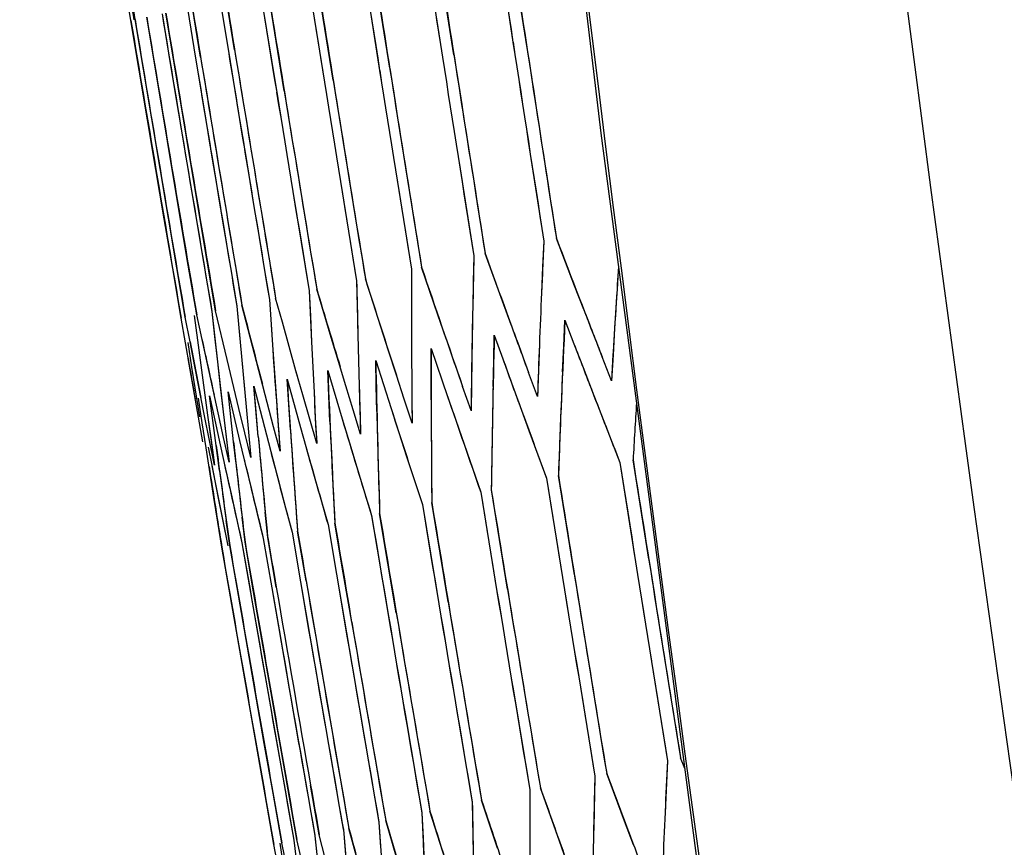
# Model space of a CAD drawing. Header units: millimetres. Extents: x 0 to 420, y 0 to 297.
# Tile 84 of 117: x 296.16 to 298, y 168.12 to 169.67. Entities that reach past the tile are written whole.
import ezdxf

# ---------------------------------------------------------------- set-up
doc = ezdxf.new("R2010")
doc.units = ezdxf.units.MM
doc.header["$LTSCALE"] = 23.1
doc.header["$PDMODE"] = 3
doc.header["$PDSIZE"] = 0.3125
doc.layers.get('0').update_dxf_attribs({"linetype": 'CONTINUOUS'})
doc.layers.get('Defpoints').update_dxf_attribs({"linetype": 'CONTINUOUS'})
doc.layers.add('06___PRT_ALL_SURFS', color=7, linetype='CONTINUOUS')
doc.layers.add('DIM_PILOTEES', color=7, linetype='CONTINUOUS')
doc.styles.get("Standard").update_dxf_attribs({"font": 'txt', "width": 0.7})
doc.dimstyles.new('DIMSTYLE_7', dxfattribs={"dimtxt": 2.5, "dimasz": 3.5, "dimexe": 2, "dimexo": 0, "dimgap": 2.5, "dimtad": 1, "dimdsep": 46, "dimtxsty": 'Standard', "dimblk": '_FILLED', "dimblk1": '_FILLED', "dimblk2": '_FILLED', "dimcen": 0.09, "dimazin": 2, "dimtp": 0.5, "dimtm": 0.5, "dimtfac": 1, "dimtofl": 0, "dimtmove": 0, "dimatfit": 3, "dimldrblk": '_FILLED', "dimfxl": 0, "dimtolj": 1, "dimarcsym": 0})

# ---------------------------------------------------------------- blocks, each defined once
blk = doc.blocks.new('_FILLED')
at = {"color": 0, "linetype": 'ByBlock'}
blk.add_solid([(0, 0), (-1, 0.14286), (-1, -0.14286)], dxfattribs=at)
blk = doc.blocks.new('*D14')
at = {"layer": 'Defpoints', "color": 0, "linetype": 'Continuous'}
for p in [(271.7552, 241.48), (318.6655, 194.5697), (271.7552, 147.6594), (365.5757, 147.6594)]:
    blk.add_point(p, dxfattribs=at)
at = {"layer": 'DIM_PILOTEES', "color": 0, "linetype": 'Continuous', "lineweight": -2}
for p, q in [((271.7552, 147.6594), (270.341, 146.2452)), ((365.5757, 147.6594), (366.99, 146.2452))]:
    blk.add_line(p, q, dxfattribs=at)
blk.add_arc((318.6655, 194.5697), 66.3412, 318.023138, 221.976862, dxfattribs=at)
at = {"layer": 'DIM_PILOTEES', "color": 0, "linetype": 'Continuous', "lineweight": -2, "xscale": 3.5, "yscale": 3.5, "zscale": 3.5}
for p, rotation in [((271.7552, 147.6594), 313.4884311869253), ((365.5757, 147.6594), 226.5115688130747)]:
    blk.add_blockref('_FILLED', p, dxfattribs=dict(at, rotation=rotation))
at = {"layer": 'DIM_PILOTEES', "color": 0, "linetype": 'Continuous', "insert": (323.275, 266.5968), "char_height": 2.5, "width": 14.285714, "attachment_point": 2, "rotation": 356.3382, "line_spacing_factor": 0.9}
blk.add_mtext('\\A1;{\\ftxt;\\W0.0001;\\H0.0001;\\~}{\\ftxt;\\W3.1428571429;\\H2.5; }{\\ftxt;\\W0.0001;\\H0.0001;\\~}{\\ftxt;\\W0.0001;\\H0.0001;\\~}{\\ftxt;\\W0.6666666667;\\H2.5; }{\\ftxt;\\W0.0001;\\H0.0001;\\~}', dxfattribs=at)

msp = doc.modelspace()

# ---------------------------------------------------------------- linework, layer by layer
at = {"color": 7, "linetype": 'Continuous'}
for p, q in [((297.0543, 169.8166), (297.0829, 169.6299)), ((297.1068, 169.635), (297.0783, 169.8217)), ((296.972, 169.6063), (296.943, 169.793)), ((296.9216, 169.7884), (296.9506, 169.6018)), ((296.8032, 169.7632), (296.8327, 169.5767)), ((296.8517, 169.5808), (296.8222, 169.7673)), ((296.6991, 169.7411), (296.729, 169.5547)), ((296.7456, 169.5582), (296.7158, 169.7446)), ((296.3739, 169.672), (296.3672, 169.7189)), ((296.6093, 169.722), (296.6395, 169.5356)), ((296.6386, 169.6318), (296.6235, 169.725)), ((296.3661, 169.6703), (296.3584, 169.717)), ((296.5336, 169.7059), (296.5488, 169.6128)), ((296.5606, 169.6153), (296.5454, 169.7084)), ((296.4245, 169.6827), (296.4399, 169.5896)), ((296.447, 169.5911), (296.4316, 169.6842)), ((296.472, 169.6928), (296.4874, 169.5997)), ((296.4968, 169.6017), (296.4815, 169.6948)), ((296.3816, 169.5772), (296.3661, 169.6703)), ((296.3894, 169.5789), (296.3739, 169.672)), ((296.4112, 169.5835), (296.3957, 169.6766)), ((296.6537, 169.5387), (296.6386, 169.6318)), ((296.5488, 169.6128), (296.5641, 169.5196)), ((296.4399, 169.5896), (296.4554, 169.4965)), ((296.4936, 169.3118), (296.447, 169.5911)), ((296.4874, 169.5997), (296.5028, 169.5066)), ((296.4444, 169.2049), (296.3816, 169.5772)), ((296.4363, 169.2996), (296.3894, 169.5789)), ((296.458, 169.3042), (296.4112, 169.5835)), ((296.4554, 169.4965), (296.5022, 169.2172)), ((297.1117, 169.4432), (297.1408, 169.2565)), ((296.9799, 169.4152), (297.0095, 169.2286)), ((296.8624, 169.3902), (296.8924, 169.2038)), ((296.7592, 169.3683), (296.7895, 169.1819)), ((296.67, 169.3493), (296.7007, 169.163)), ((296.5092, 169.2187), (296.4936, 169.3118)), ((296.4521, 169.2065), (296.4363, 169.2996)), ((296.4737, 169.2111), (296.458, 169.3042)), ((297.1408, 169.2565), (297.1364, 169.1594)), ((297.1985, 169.1727), (297.1645, 169.2616)), ((297.0095, 169.2286), (297.0073, 169.132)), ((297.0631, 169.1439), (297.0307, 169.2332)), ((296.4602, 169.1119), (296.4444, 169.2049)), ((296.4679, 169.1135), (296.4521, 169.2065)), ((296.4895, 169.1181), (296.4737, 169.2111)), ((296.5022, 169.2172), (296.518, 169.1241)), ((296.525, 169.1256), (296.5092, 169.2187)), ((296.8924, 169.2038), (296.8925, 169.1076)), ((296.9419, 169.1181), (296.9113, 169.2078)), ((297.281, 169.2083), (297.2798, 169.1899)), ((296.8349, 169.0953), (296.806, 169.1854)), ((296.7419, 169.0756), (296.7148, 169.166)), ((296.7895, 169.1819), (296.7917, 169.0861)), ((297.2157, 169.1281), (297.1985, 169.1727)), ((296.6258, 169.1471), (296.6322, 169.0522)), ((296.6258, 169.1471), (296.629, 169.0997)), ((296.6502, 169.1042), (296.6376, 169.1496)), ((296.7007, 169.163), (296.7049, 169.0677)), ((296.7007, 169.163), (296.7028, 169.1154)), ((296.565, 169.1341), (296.5733, 169.0397)), ((296.565, 169.1341), (296.5691, 169.0869)), ((296.586, 169.0905), (296.5743, 169.1361)), ((297.0794, 169.0992), (297.0631, 169.1439)), ((297.2766, 169.1411), (297.2736, 169.0922)), ((296.4682, 169.0655), (296.4602, 169.1119)), ((296.4769, 169.0673), (296.4679, 169.1135)), ((296.4849, 169.1171), (296.491, 169.0703)), ((296.4994, 169.0721), (296.4895, 169.1181)), ((296.518, 169.1241), (296.5231, 169.0772)), ((296.518, 169.1241), (296.5283, 169.0301)), ((296.5467, 169.0341), (296.525, 169.1256)), ((296.7028, 169.1154), (296.7049, 169.0677)), ((296.9573, 169.0732), (296.9419, 169.1181)), ((296.5978, 169.0449), (296.586, 169.0905)), ((296.629, 169.0997), (296.6322, 169.0522)), ((296.6629, 169.0588), (296.6502, 169.1042)), ((296.8494, 169.0503), (296.8349, 169.0953)), ((297.1781, 169.0596), (297.1804, 169.1081)), ((297.1804, 169.1081), (297.1973, 169.0637)), ((297.2736, 169.0922), (297.2677, 168.9943)), ((296.5094, 169.0261), (296.4994, 169.0721)), ((296.5231, 169.0772), (296.5283, 169.0301)), ((296.5691, 169.0869), (296.5733, 169.0397)), ((296.7556, 169.0303), (296.7419, 169.0756)), ((297.0467, 169.0316), (297.0479, 169.08)), ((297.0479, 169.08), (297.064, 169.0353)), ((296.4763, 169.0191), (296.4682, 169.0655)), ((296.4727, 169.0664), (296.4799, 169.0198)), ((296.4859, 169.0211), (296.4769, 169.0673)), ((296.491, 169.0703), (296.4972, 169.0235)), ((296.6757, 169.0133), (296.6629, 169.0588)), ((296.7049, 169.0677), (296.7096, 168.9723)), ((296.9295, 169.0067), (296.9296, 169.0548)), ((296.9296, 169.0548), (296.9601, 168.9651)), ((297.1324, 169.0622), (297.1306, 169.0135)), ((297.1759, 169.011), (297.1781, 169.0596)), ((297.1973, 169.0637), (297.2144, 169.0192)), ((296.4927, 168.9262), (296.4733, 169.0363)), ((296.5733, 169.0397), (296.582, 168.9452)), ((296.6097, 168.9993), (296.5978, 169.0449)), ((296.6322, 169.0522), (296.6389, 168.9572)), ((296.8641, 169.0051), (296.8494, 169.0503)), ((297.0056, 169.0352), (297.0048, 168.9868)), ((297.064, 169.0353), (297.0802, 168.9907)), ((297.2677, 168.9943), (297.2503, 169.039)), ((296.4799, 169.0198), (296.4945, 168.9266)), ((296.5042, 168.9286), (296.4859, 169.0211)), ((296.4972, 169.0235), (296.5099, 168.9298)), ((296.5296, 168.934), (296.5094, 169.0261)), ((296.5283, 169.0301), (296.539, 168.936)), ((296.5687, 168.9423), (296.5467, 169.0341)), ((296.7693, 168.985), (296.7556, 169.0303)), ((296.8264, 168.9848), (296.8254, 169.0327)), ((296.8254, 169.0327), (296.8542, 168.9426)), ((297.0456, 168.9833), (297.0467, 169.0316)), ((297.2144, 169.0192), (297.2315, 168.9747)), ((296.6217, 168.9536), (296.6097, 168.9993)), ((296.6886, 168.9678), (296.6757, 169.0133)), ((296.6786, 169.0029), (296.6757, 169.0133)), ((296.7372, 168.9659), (296.7352, 169.0135)), ((296.7352, 169.0135), (296.7623, 168.9231)), ((296.8788, 168.96), (296.8641, 169.0051)), ((296.8929, 169.0112), (296.8932, 168.963)), ((296.9295, 168.9586), (296.9295, 169.0067)), ((297.1289, 168.9648), (297.1123, 169.0096)), ((297.1306, 169.0135), (297.1289, 168.9648)), ((296.605, 168.8896), (296.5967, 168.984)), ((296.6008, 168.9368), (296.5967, 168.984)), ((296.5967, 168.984), (296.6202, 168.8929)), ((296.6621, 168.9499), (296.659, 168.9973)), ((296.659, 168.9973), (296.6843, 168.9065)), ((296.7832, 168.9397), (296.7693, 168.985)), ((296.7942, 168.9903), (296.7956, 168.9423)), ((296.8274, 168.9369), (296.8264, 168.9848)), ((297.0042, 168.9383), (296.9885, 168.9833)), ((297.0048, 168.9868), (297.0042, 168.9383)), ((297.0802, 168.9907), (297.0965, 168.9459)), ((296.5, 168.9154), (296.493, 168.962)), ((296.5137, 168.9664), (296.5236, 168.9204)), ((296.5198, 168.9196), (296.5137, 168.9664)), ((296.5585, 168.8797), (296.5483, 168.9738)), ((296.5534, 168.9268), (296.5483, 168.9738)), ((296.5483, 168.9738), (296.5591, 168.928)), ((296.7015, 168.9223), (296.6886, 168.9678)), ((296.7096, 168.9723), (296.712, 168.9245)), ((296.7394, 168.9182), (296.7372, 168.9659)), ((296.8932, 168.963), (296.8937, 168.9148)), ((296.9601, 168.9651), (296.9756, 168.9202)), ((297.2315, 168.9747), (297.2488, 168.9301)), ((296.5799, 168.8964), (296.5687, 168.9423)), ((296.582, 168.9452), (296.5911, 168.8505)), ((296.582, 168.9452), (296.5865, 168.8978)), ((296.6338, 168.9079), (296.6217, 168.9536)), ((296.6389, 168.9572), (296.6424, 168.9097)), ((296.6652, 168.9024), (296.6621, 168.9499)), ((296.7956, 168.9423), (296.7971, 168.8943)), ((296.8542, 168.9426), (296.8688, 168.8975)), ((296.8937, 168.9148), (296.8788, 168.96)), ((297.0965, 168.9459), (297.1128, 168.9012)), ((296.5011, 168.8797), (296.4927, 168.9262)), ((296.5135, 168.8823), (296.5042, 168.9286)), ((296.5099, 168.9298), (296.5229, 168.836)), ((296.5099, 168.9298), (296.5164, 168.8829)), ((296.5398, 168.8879), (296.5296, 168.934)), ((296.539, 168.936), (296.5501, 168.8418)), ((296.539, 168.936), (296.5445, 168.8889)), ((296.5585, 168.8797), (296.5534, 168.9268)), ((296.5591, 168.928), (296.57, 168.8822)), ((296.605, 168.8896), (296.6008, 168.9368)), ((296.712, 168.9245), (296.7146, 168.8767)), ((296.7971, 168.8943), (296.7832, 168.9397)), ((297.2488, 168.9301), (297.2835, 168.8408)), ((296.5071, 168.8688), (296.5, 168.9154)), ((296.5259, 168.8728), (296.5198, 168.9196)), ((296.5236, 168.9204), (296.5336, 168.8744)), ((296.6459, 168.8621), (296.6338, 168.9079)), ((296.6424, 168.9097), (296.6459, 168.8621)), ((296.6843, 168.9065), (296.6943, 168.871)), ((296.7146, 168.8767), (296.7015, 168.9223)), ((296.7623, 168.9231), (296.776, 168.8778)), ((296.9756, 168.9202), (296.9911, 168.8753)), ((296.5501, 168.8418), (296.5398, 168.8879)), ((296.5445, 168.8889), (296.5501, 168.8418)), ((296.5911, 168.8505), (296.5799, 168.8964)), ((296.5865, 168.8978), (296.5911, 168.8505)), ((296.6202, 168.8929), (296.6321, 168.8472)), ((296.8688, 168.8975), (296.8834, 168.8524)), ((297.1128, 168.9012), (297.1458, 168.8116)), ((296.5122, 168.8359), (296.5071, 168.8688)), ((296.5109, 168.8696), (296.5176, 168.836)), ((296.5229, 168.836), (296.5135, 168.8823)), ((296.5164, 168.8829), (296.5229, 168.836)), ((296.5322, 168.826), (296.5259, 168.8728)), ((296.5336, 168.8744), (296.5436, 168.8284)), ((296.5626, 168.8432), (296.5585, 168.8797)), ((296.57, 168.8822), (296.5786, 168.846)), ((296.6943, 168.871), (296.71, 168.8155)), ((296.776, 168.8778), (296.7897, 168.8325)), ((296.9911, 168.8753), (297.0223, 168.7853)), ((296.8834, 168.8524), (296.9129, 168.762)), ((296.5216, 168.7755), (296.5122, 168.8359)), ((296.5125, 168.8343), (296.5122, 168.8359)), ((296.5176, 168.836), (296.5293, 168.7771)), ((296.5176, 168.836), (296.5178, 168.835)), ((296.5786, 168.846), (296.592, 168.7905)), ((296.6321, 168.8472), (296.6441, 168.8015)), ((296.7897, 168.8325), (296.8175, 168.7418)), ((297.2835, 168.8408), (297.313, 168.6543)), ((297.3377, 168.6596), (297.3082, 168.8461)), ((296.5436, 168.8284), (296.5538, 168.7823)), ((296.71, 168.8155), (296.736, 168.7244)), ((297.1981, 168.6299), (297.1681, 168.8163)), ((296.6441, 168.8015), (296.6561, 168.7558)), ((297.1458, 168.8116), (297.1759, 168.6252)), ((296.5293, 168.7771), (296.5386, 168.7308)), ((296.5538, 168.7823), (296.564, 168.7362)), ((296.592, 168.7905), (296.6032, 168.7445)), ((297.0223, 168.7853), (297.0529, 168.599)), ((297.0727, 168.6032), (297.0423, 168.7895)), ((296.529, 168.7288), (296.5216, 168.7755)), ((296.9129, 168.762), (296.9439, 168.5758)), ((296.9613, 168.5796), (296.9305, 168.7658)), ((296.6032, 168.7445), (296.6144, 168.6986)), ((296.6226, 168.7003), (296.618, 168.7477)), ((296.6561, 168.7558), (296.6683, 168.71)), ((296.8175, 168.7418), (296.8488, 168.5556)), ((296.8483, 168.6519), (296.8327, 168.745)), ((296.5365, 168.682), (296.529, 168.7288)), ((296.5386, 168.7308), (296.548, 168.6845)), ((296.5515, 168.6852), (296.5449, 168.7321)), ((296.564, 168.7362), (296.5743, 168.6901)), ((296.5801, 168.6913), (296.5746, 168.7385)), ((296.736, 168.7244), (296.7517, 168.6314)), ((296.7645, 168.6341), (296.7488, 168.7272)), ((296.6683, 168.71), (296.6842, 168.617)), ((296.6947, 168.6192), (296.6788, 168.7123)), ((296.5676, 168.5922), (296.5515, 168.6852)), ((296.5743, 168.6901), (296.5904, 168.5971)), ((296.5962, 168.5983), (296.5801, 168.6913)), ((296.6144, 168.6986), (296.6304, 168.6056)), ((296.6386, 168.6073), (296.6226, 168.7003)), ((296.5527, 168.5891), (296.5365, 168.682)), ((296.8639, 168.5588), (296.8483, 168.6519)), ((296.7517, 168.6314), (296.7676, 168.5384)), ((296.7517, 168.6314), (296.7994, 168.3523)), ((296.7804, 168.5411), (296.7645, 168.6341)), ((296.6842, 168.617), (296.7001, 168.524)), ((296.6163, 168.3134), (296.5676, 168.5922)), ((296.5904, 168.5971), (296.6065, 168.5041)), ((296.6448, 168.3194), (296.5962, 168.5983)), ((296.6304, 168.6056), (296.6465, 168.5126)), ((296.6015, 168.3102), (296.5527, 168.5891)), ((296.6065, 168.5041), (296.6553, 168.2252)), ((297.3428, 168.4678), (297.3728, 168.2814)), ((297.2062, 168.4388), (297.2367, 168.2524)), ((297.0836, 168.4127), (297.1146, 168.2265)), ((296.975, 168.3896), (297.0065, 168.2035)), ((296.8803, 168.3695), (296.9121, 168.1834)), ((296.7994, 168.3523), (296.8315, 168.1663)), ((296.6611, 168.2265), (296.6448, 168.3194)), ((296.6179, 168.2173), (296.6015, 168.3102)), ((296.6327, 168.2204), (296.6163, 168.3134)), ((297.3728, 168.2814), (297.3683, 168.1842)), ((297.4052, 168.2666), (297.3973, 168.2866)), ((297.2367, 168.2524), (297.2344, 168.1558)), ((297.2923, 168.1681), (297.2588, 168.2571)), ((296.6553, 168.2252), (296.6717, 168.1323)), ((296.6774, 168.1335), (296.6611, 168.2265)), ((296.7194, 168.1425), (296.7031, 168.2354)), ((297.1146, 168.2265), (297.1144, 168.1303)), ((297.1662, 168.1413), (297.1343, 168.2307)), ((296.6343, 168.1244), (296.6179, 168.2173)), ((296.6491, 168.1275), (296.6327, 168.2204)), ((297.0065, 168.2035), (297.0084, 168.1077)), ((297.0539, 168.1174), (297.0238, 168.2072)), ((296.9555, 168.0965), (296.9271, 168.1866)), ((296.8315, 168.1663), (296.8375, 168.0714)), ((296.8315, 168.1663), (296.8345, 168.1189)), ((296.8709, 168.0785), (296.8442, 168.169)), ((296.9121, 168.1834), (296.9161, 168.0881)), ((297.3092, 168.1235), (297.2923, 168.1681)), ((296.7646, 168.1521), (296.7726, 168.0576)), ((296.7646, 168.1521), (296.7686, 168.1048)), ((296.7999, 168.0634), (296.775, 168.1543)), ((296.6717, 168.1323), (296.6776, 168.0855)), ((296.6988, 168.0419), (296.6774, 168.1335)), ((296.7113, 168.1407), (296.7214, 168.0467)), ((296.7113, 168.1407), (296.7163, 168.0937)), ((296.7425, 168.0512), (296.7194, 168.1425)), ((297.1822, 168.0965), (297.1662, 168.1413)), ((296.6431, 168.0782), (296.6343, 168.1244)), ((296.6456, 168.1268), (296.6525, 168.0802)), ((296.6588, 168.0815), (296.6491, 168.1275))]:
    msp.add_line(p, q, dxfattribs=at)
for points in [[(297.0748, 170.9158), (297.2479, 169.4593), (297.4417, 167.9897), (297.654, 166.5243), (297.8848, 165.0633), (298.1341, 163.6069), (298.4019, 162.1553), (298.688, 160.7088), (298.9924, 159.2676), (299.315, 157.832), (299.6438, 156.4507)], [(296.4444, 169.2049), (296.4286, 169.298), (296.4129, 169.391), (296.3972, 169.4841), (296.3816, 169.5772)], [(297.1408, 169.2565), (297.1385, 169.208), (297.1364, 169.1594)], [(297.0095, 169.2286), (297.0084, 169.1803), (297.0073, 169.132)], [(296.8924, 169.2038), (296.8924, 169.1557), (296.8925, 169.1076)], [(296.7895, 169.1819), (296.7906, 169.134), (296.7917, 169.0861)], [(297.2736, 169.0922), (297.2706, 169.0433), (297.2677, 168.9943)], [(296.7049, 169.0677), (296.7072, 169.02), (296.7096, 168.9723)], [(296.5733, 169.0397), (296.5776, 168.9925), (296.582, 168.9452)], [(296.6322, 169.0522), (296.6355, 169.0048), (296.6389, 168.9572)], [(296.4972, 169.0235), (296.5035, 168.9767), (296.5099, 168.9298)], [(296.5283, 169.0301), (296.5336, 168.9831), (296.539, 168.936)], [(297.3728, 168.2814), (297.3705, 168.2328), (297.3683, 168.1842)], [(297.2367, 168.2524), (297.2355, 168.2041), (297.2344, 168.1558)], [(297.1146, 168.2265), (297.1145, 168.1784), (297.1144, 168.1303)], [(297.0065, 168.2035), (297.0074, 168.1556), (297.0084, 168.1077)], [(296.9121, 168.1834), (296.9141, 168.1358), (296.9161, 168.0881)]]:
    msp.add_lwpolyline(points, dxfattribs=at)
for centre, radius, start, end in [((411.2752, 183.7578), 114.9147, 186.416029, 193.74638), ((322.9855, 174.6139), 27.069, 190.22032, 190.52038), ((444.2952, 192.2538), 148.9406, 188.664309, 188.809637), ((444.3148, 192.1852), 148.9252, 188.63656, 188.854592), ((444.3016, 192.5874), 149.1112, 188.793217, 189.010944), ((444.286, 192.6492), 149.1271, 188.818075, 188.963201), ((444.2866, 193.0033), 149.3032, 188.95491, 189.099848), ((444.2991, 192.9483), 149.2876, 188.932906, 189.150348), ((444.2923, 193.3157), 149.4641, 189.07502, 189.219787), ((444.3024, 193.2675), 149.4494, 189.055837, 189.27302), ((444.2997, 193.586), 149.606, 189.178578, 189.323196), ((444.3079, 193.5447), 149.593, 189.162188, 189.379144), ((444.3132, 193.7795), 149.7155, 189.25211, 189.468872), ((444.3175, 194.143), 149.9021, 189.391237, 189.607705), ((444.3176, 194.1218), 149.8915, 189.383113, 189.599598), ((444.3166, 193.9719), 149.8152, 189.325722, 189.542327), ((444.3125, 194.3176), 149.9854, 189.458414, 189.674751), ((444.3139, 194.2945), 149.9751, 189.449443, 189.665797), ((444.3163, 194.2293), 149.9444, 189.424343, 189.640745), ((444.3279, 192.2588), 148.9736, 188.736977, 188.882289), ((444.3313, 192.1878), 148.942, 188.709239, 188.854586), ((444.3177, 193.8157), 149.7378, 189.301855, 189.482463), ((444.317, 193.7802), 149.7194, 189.288238, 189.46887), ((444.32, 194.0008), 149.833, 189.372686, 189.553169), ((444.3198, 193.9724), 149.8185, 189.361823, 189.542325), ((444.3152, 192.6538), 149.1567, 188.890641, 189.035753), ((444.3165, 192.5898), 149.1262, 188.865794, 189.010938), ((444.3121, 193.0074), 149.329, 189.027382, 189.172307), ((444.3121, 192.9504), 149.3008, 189.005388, 189.150343), ((444.3141, 193.3192), 149.4861, 189.147406, 189.292163), ((444.3135, 193.2693), 149.4607, 189.128232, 189.273015), ((444.3179, 193.589), 149.6245, 189.250889, 189.395498), ((444.3173, 193.5462), 149.6025, 189.234507, 189.37914), ((444.3214, 193.8164), 149.7416, 189.337977, 189.482461), ((444.3231, 194.0013), 149.8361, 189.408783, 189.553168), ((320.8242, 168.1423), 23.7096, 177.30639, 177.77653), ((329.7847, 181.7135), 34.9161, 200.89303, 201.28456), ((320.898, 168.6481), 23.8955, 178.60787, 179.07177), ((328.9448, 180.7493), 33.9283, 199.84189, 200.24371), ((321.0067, 169.1612), 24.1143, 179.89882, 180.35622), ((328.1451, 179.827), 32.9897, 198.77761, 199.18987), ((320.7904, 167.6419), 23.5616, 176.18798, 176.35183), ((327.3418, 178.9303), 32.0531, 197.69955, 198.03805), ((320.8186, 167.6401), 23.5898, 176.23291, 176.7089), ((326.5909, 178.0767), 31.1766, 196.60752, 196.88657), ((321.1503, 169.6832), 24.3659, 181.17883, 181.62951), ((320.8642, 168.1407), 23.7496, 177.54152, 178.01145), ((325.274, 176.4942), 29.6279, 194.37997, 194.67543), ((320.9449, 168.6472), 23.9425, 178.8399, 179.3035), ((329.9347, 181.7717), 35.0769, 201.12791, 201.28414), ((321.0606, 169.1614), 24.1682, 180.12761, 180.58464), ((329.0879, 180.8018), 34.0808, 200.08294, 200.24329), ((320.8892, 167.9684), 23.7362, 177.24779, 177.95283), ((324.1422, 175.0424), 28.2802, 192.18744, 192.40288), ((321.2111, 169.6848), 24.4268, 181.40428, 181.85452), ((328.2816, 179.8743), 33.1342, 199.02492, 199.18945), ((320.966, 168.4736), 23.9258, 178.54776, 179.24336), ((323.6144, 174.3533), 27.6475, 191.02227, 191.24291), ((321.3962, 170.219), 24.7181, 182.66958, 183.11283), ((321.0777, 168.9862), 24.1482, 179.83713, 180.52291), ((329.8177, 181.5427), 34.9259, 200.93453, 201.09096), ((323.1426, 173.6928), 27.0728, 189.90403, 190.06673), ((321.616, 170.7656), 25.0425, 183.92322, 184.35931), ((328.9766, 180.5803), 33.9368, 199.88854, 200.0491), ((321.2242, 169.5077), 24.4034, 181.11551, 181.79114), ((321.4053, 170.0399), 24.6914, 182.38254, 183.04773), ((320.9089, 167.9676), 23.7559, 177.48275, 177.95267), ((321.6211, 170.5844), 25.0125, 183.63795, 184.29243), ((320.9892, 168.4732), 23.949, 178.77959, 179.24317), ((328.3593, 179.7229), 33.1909, 198.91207, 199.24054), ((330.0697, 181.64), 35.1959, 201.09107, 201.32477), ((327.59, 178.8353), 32.2886, 197.8414, 198.17833), ((321.1044, 168.9863), 24.1749, 180.0657, 180.52271), ((329.217, 180.6681), 34.1926, 200.0492, 200.2891), ((320.8789, 167.467), 23.611, 176.39221, 176.65153), ((321.2543, 169.5086), 24.4336, 181.3407, 181.79091), ((321.4389, 170.0416), 24.7251, 182.60427, 183.04748), ((326.8605, 177.9854), 31.4329, 196.75669, 197.10216), ((321.912, 171.1464), 25.4075, 185.09603, 185.52473), ((321.8914, 171.1445), 25.3868, 185.09593, 185.41757), ((321.6581, 170.587), 25.0496, 183.85612, 184.29216), ((322.5002, 172.3105), 26.2008, 187.53922, 187.8496), ((322.1783, 171.7189), 25.7766, 186.3237, 186.63976), ((326.2012, 177.1799), 30.6545, 195.72667, 196.01151), ((325.5478, 176.3976), 29.8852, 194.61324, 194.90621), ((322.9026, 172.928), 26.7057, 188.81918, 189.14839), ((323.8184, 174.232), 27.829, 191.18254, 191.49856), ((324.3567, 174.9256), 28.4736, 192.34141, 192.65002), ((322.218, 171.7234), 25.8165, 186.40571, 186.74496), ((324.9331, 175.6469), 29.1586, 193.48491, 193.78581), ((444.4799, 192.0551), 149.0157, 188.962263, 189.107477), ((444.5023, 191.9831), 149.0014, 188.933059, 189.150919), ((322.5483, 172.317), 26.2493, 187.64277, 187.95287), ((444.4658, 192.4049), 149.1744, 189.098246, 189.315822), ((444.447, 192.4701), 149.189, 189.12454, 189.269566), ((444.4245, 192.8436), 149.3526, 189.269799, 189.414649), ((444.4402, 192.7852), 149.3384, 189.246371, 189.463681), ((444.4088, 193.1753), 149.5027, 189.39827, 189.542962), ((444.4219, 193.1238), 149.4892, 189.377672, 189.59474), ((444.397, 193.465), 149.636, 189.510152, 189.654704), ((444.4079, 193.4204), 149.6239, 189.492353, 189.709207), ((444.3962, 193.6749), 149.7403, 189.590586, 189.807257), ((444.3855, 193.8873), 149.8368, 189.672511, 189.88903), ((444.3575, 194.2725), 150.0044, 189.821353, 190.037609), ((444.3642, 194.2036), 149.9759, 189.794647, 190.010947), ((444.3657, 194.186), 149.9685, 189.787835, 190.004147), ((444.3753, 194.0576), 149.9128, 189.738235, 189.774302), ((444.3521, 194.3173), 150.0221, 189.838803, 190.055031), ((444.5104, 192.0599), 149.0466, 189.034874, 189.180073), ((444.5178, 191.9856), 149.0171, 189.00568, 189.150912), ((444.4798, 192.4072), 149.1887, 189.170772, 189.315816), ((444.3867, 193.9197), 149.8541, 189.720872, 189.901284), ((444.3886, 193.8878), 149.8399, 189.708598, 189.889029), ((444.4746, 192.4746), 149.2169, 189.197057, 189.342069), ((444.376, 194.0828), 149.9262, 189.78384, 189.964157), ((444.3753, 194.0576), 149.9128, 189.774302, 189.918568), ((444.4488, 192.8476), 149.3773, 189.342227, 189.487066), ((444.4526, 192.7873), 149.351, 189.318809, 189.463676), ((444.4297, 193.1788), 149.5238, 189.470618, 189.6153), ((444.4326, 193.1256), 149.5001, 189.450029, 189.594736), ((444.4145, 193.468), 149.6539, 189.58243, 189.726974), ((444.4169, 193.4219), 149.6331, 189.564638, 189.709204), ((444.4015, 193.7151), 149.7654, 189.677831, 189.822256), ((444.4037, 193.6762), 149.7478, 189.66281, 189.807254), ((444.3896, 193.9202), 149.8571, 189.756955, 189.901283), ((444.3784, 194.0832), 149.9286, 189.819903, 189.964156), ((321.1292, 167.1234), 23.7846, 177.20939, 177.67825), ((321.2074, 167.6242), 23.979, 178.49876, 178.96124), ((330.1394, 180.5844), 35.1155, 200.55145, 200.78447), ((444.3753, 194.0576), 149.9128, 189.918568, 189.954635), ((321.3204, 168.1323), 24.206, 179.77709, 180.23296), ((329.2857, 179.6281), 34.1117, 199.51899, 199.75826), ((321.4681, 168.6493), 24.4657, 181.04401, 181.49305), ((328.4744, 178.7139), 33.1591, 198.47302, 198.71861), ((327.7046, 177.8394), 32.2557, 197.41308, 197.66505), ((326.9757, 177.0022), 31.3995, 196.33874, 196.59716), ((321.6503, 169.1767), 24.7581, 182.29919, 182.74121), ((321.17, 167.1216), 23.8255, 177.44388, 177.91252), ((326.2869, 176.1999), 30.589, 195.24961, 195.51453), ((321.2553, 167.6233), 24.0268, 178.73008, 179.19226), ((321.3752, 168.1324), 24.2608, 180.00512, 180.46062), ((330.3948, 180.6812), 35.3886, 200.78437, 200.93908)]:
    msp.add_arc(centre, radius, start, end, dxfattribs=at)
at = {"layer": '06___PRT_ALL_SURFS', "color": 7, "linetype": 'Continuous'}
msp.add_arc((410.7832, 185.9897), 113.8262, 184.569348, 194.856199, dxfattribs=at)
msp.add_open_spline([(297.1, 176.9069), (297.2209, 175.1886), (297.8479, 168.3302), (299.057, 161.5233), (300.2992, 156.511)], degree=3, knots=[0, 0, 0, 0, 0.250129, 1, 1, 1, 1], dxfattribs=at)

# ---------------------------------------------------------------- dimensions: what is measured, and where the dimension line sits
at = {"layer": 'DIM_PILOTEES', "color": 2, "linetype": 'Continuous'}
dim = msp.add_angular_dim_3p(base=(271.7552, 241.48), center=(318.6655, 194.5697), p1=(365.5757, 147.6594), p2=(271.7552, 147.6594), text='{\\ftxt;\\W0.0001;\\H0.0001;\\~}{\\ftxt;\\W3.1428571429;\\H2.5; }{\\ftxt;\\W0.0001;\\H0.0001;\\~}{\\ftxt;\\W0.0001;\\H0.0001;\\~}{\\ftxt;\\W0.6666666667;\\H2.5; }{\\ftxt;\\W0.0001;\\H0.0001;\\~}', dimstyle='DIMSTYLE_7', dxfattribs=at)
dim.commit()
dim.dimension.update_dxf_attribs({"geometry": '*D14', "text_midpoint": (322.9024, 260.7754), "dimtype": 165})

doc.saveas('drawing.dxf')
